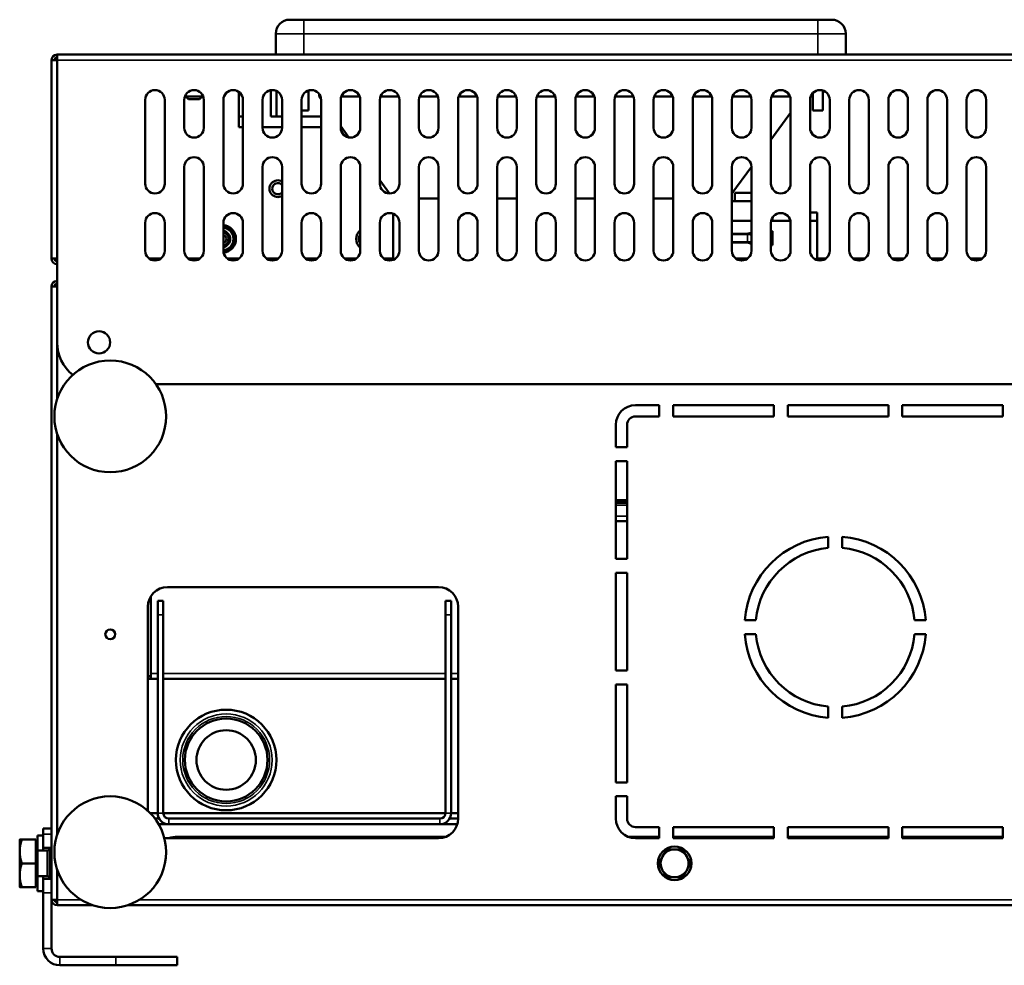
# Model space of a CAD drawing. Header units: millimetres. Extents: x -1252 to 6987, y -1641 to 2057.
# Tile 6 of 37: x -649 to -296, y 1143 to 1482. Entities that reach past the tile are written whole.
import ezdxf

# ---------------------------------------------------------------- set-up
doc = ezdxf.new("R2010")
doc.units = ezdxf.units.MM
doc.layers.add('Видимые тонкие (ГОСТ)', color=7, linetype='Continuous', lineweight=35)
doc.layers.add('Видимый контур (ГОСТ)', color=7, linetype='Continuous', lineweight=50)

msp = doc.modelspace()

# ---------------------------------------------------------------- linework, layer by layer
at = {"layer": 'Видимые тонкие (ГОСТ)'}
for p, q in [((-547.14, 1476.74), (-547.14, 1481.74)), ((-363.14, 1476.74), (-363.14, 1481.74)), ((-547.14, 1476.74), (-557.14, 1476.74)), ((-547.14, 1476.74), (-363.14, 1476.74)), ((-547.14, 1469.24), (-547.14, 1476.74)), ((-353.14, 1476.74), (-363.14, 1476.74)), ((-363.14, 1476.74), (-363.14, 1469.24)), ((8.61, 1467.24), (-635.39, 1467.24)), ((-393.89, 1404.89), (-388.33, 1404.89)), ((-388.33, 1402.19), (-393.89, 1402.19)), ((-392.27, 1396.09), (-388.5, 1396.09)), ((-435.39, 1307.94), (-431.39, 1307.94)), ((-431.39, 1304.04), (-435.39, 1304.04)), ((-599.39, 1268.74), (-597.39, 1268.74)), ((-496.39, 1268.74), (-494.39, 1268.74)), ((-601.89, 1247.74), (-599.39, 1247.74)), ((-597.39, 1247.74), (-496.39, 1247.74)), ((-494.39, 1247.74), (-491.89, 1247.74)), ((-601.89, 1197.52), (-601.89, 1197.74)), ((-599.39, 1197.74), (-597.39, 1197.74)), ((-595.39, 1195.74), (-595.39, 1193.74)), ((-498.39, 1193.74), (-498.39, 1195.74)), ((-496.39, 1197.74), (-494.39, 1197.74)), ((-637.39, 1190.24), (-640.39, 1190.24)), ((-640.39, 1169.24), (-637.39, 1169.24)), ((-626.92, 1166.74), (-635.39, 1166.74)), ((-20.92, 1166.74), (-605.85, 1166.74)), ((-640.39, 1149.24), (-637.39, 1149.24)), ((-634.39, 1146.24), (-634.39, 1143.24)), ((-614.39, 1146.24), (-614.39, 1143.24))]:
    msp.add_line(p, q, dxfattribs=at)
for radius in [16.47, 15.55]:
    msp.add_circle((-574.89, 1216.74), radius, dxfattribs=at)
msp.add_arc((-576.39, 1403.24), 4, 277.1808, 82.8192, dxfattribs=at)
for points, knots in [([(-388.33, 1404.89), (-388.33, 1404.38), (-388.33, 1403.48), (-388.33, 1402.58), (-388.33, 1402.19)], [-0.2894378, -0.2894378, -0.2894378, -0.2894378, -0.1347497, -0.0194375, -0.0194375, -0.0194375, -0.0194375]), ([(-386.89, 1404.87), (-387.08, 1404.91), (-387.42, 1404.96), (-387.83, 1405.03), (-388.11, 1405.06), (-388.24, 1405.08), (-388.3, 1405.09)], [-0.1482439, -0.1482439, -0.1482439, -0.1482439, -0.0880577, -0.0436766, -0.021486, -0.0024041, -0.0024041, -0.0024041, -0.0024041]), ([(-388.28, 1402.19), (-388.29, 1402.58), (-388.3, 1403.48), (-388.29, 1404.38), (-388.28, 1404.89)], [0.0194827, 0.0194827, 0.0194827, 0.0194827, 0.1347497, 0.2893926, 0.2893926, 0.2893926, 0.2893926]), ([(-388.28, 1404.89), (-388.22, 1404.89), (-388.08, 1404.87), (-387.81, 1404.84), (-387.41, 1404.79), (-387.08, 1404.76), (-386.89, 1404.74)], [0.0023876, 0.0023876, 0.0023876, 0.0023876, 0.021486, 0.0436766, 0.0880577, 0.1474441, 0.1474441, 0.1474441, 0.1474441]), ([(-388.3, 1402), (-388.1, 1402.02), (-387.63, 1402.09), (-387.15, 1402.17), (-386.89, 1402.21)], [-0.3116471, -0.3116471, -0.3116471, -0.3116471, -0.2481805, -0.1658042, -0.1658042, -0.1658042, -0.1658042]), ([(-386.89, 1402.35), (-387.15, 1402.32), (-387.61, 1402.27), (-388.08, 1402.22), (-388.28, 1402.19)], [0.166604, 0.166604, 0.166604, 0.166604, 0.2481805, 0.3116605, 0.3116605, 0.3116605, 0.3116605])]:
    msp.add_open_spline(points, degree=3, knots=knots, dxfattribs=at)
msp.add_open_spline([(-388.24, 1396.28), (-388.26, 1396.29), (-388.28, 1396.29), (-388.3, 1396.29)], degree=3, dxfattribs=at)
at = {"layer": 'Видимый контур (ГОСТ)'}
for p, q in [((-552.14, 1481.74), (-547.14, 1481.74)), ((-363.14, 1481.74), (-547.14, 1481.74)), ((-363.14, 1481.74), (-358.14, 1481.74)), ((-557.14, 1476.74), (-557.14, 1469.24)), ((-353.14, 1469.24), (-353.14, 1476.74)), ((-635.39, 1467.24), (-637.39, 1467.24)), ((-637.39, 1396.24), (-637.39, 1467.24)), ((-635.39, 1469.24), (8.61, 1469.24)), ((-635.39, 1469.24), (-635.39, 1467.24)), ((-635.39, 1366.24), (-635.39, 1467.24)), ((-570.39, 1447.04), (-570.39, 1455.92)), ((-558.89, 1447.04), (-558.89, 1456.51)), ((-556.89, 1456.21), (-556.89, 1447.04)), ((-545.39, 1456.4), (-545.39, 1449.24)), ((-364.89, 1455.49), (-364.89, 1449.24)), ((-361.39, 1456.4), (-361.39, 1449.24)), ((-603.89, 1423.04), (-603.89, 1453.04)), ((-596.89, 1453.04), (-596.89, 1423.04)), ((-589.89, 1443.04), (-589.89, 1453.04)), ((-589.39, 1454.85), (-589.39, 1454.24)), ((-589.39, 1454.24), (-583.39, 1454.24)), ((-588.39, 1453.24), (-589.39, 1454.24)), ((-584.39, 1453.24), (-588.39, 1453.24)), ((-584.39, 1453.24), (-583.39, 1454.24)), ((-583.39, 1454.85), (-583.39, 1454.24)), ((-582.89, 1453.04), (-582.89, 1443.04)), ((-575.89, 1423.04), (-575.89, 1453.04)), ((-568.89, 1453.04), (-568.89, 1423.04)), ((-561.89, 1443.04), (-561.89, 1453.04)), ((-554.89, 1453.04), (-554.89, 1443.04)), ((-547.89, 1423.04), (-547.89, 1453.04)), ((-541.64, 1455.21), (-541.64, 1454.24)), ((-541.64, 1454.24), (-540.89, 1453.22)), ((-541.64, 1454.24), (-541.1, 1454.24)), ((-540.89, 1453.04), (-540.89, 1423.04)), ((-533.89, 1443.04), (-533.89, 1453.04)), ((-533.68, 1454.24), (-527.1, 1454.24)), ((-526.89, 1453.04), (-526.89, 1443.04)), ((-519.89, 1423.04), (-519.89, 1453.04)), ((-519.68, 1454.24), (-513.1, 1454.24)), ((-512.89, 1453.04), (-512.89, 1423.04)), ((-505.89, 1443.04), (-505.89, 1453.04)), ((-505.68, 1454.24), (-499.1, 1454.24)), ((-498.89, 1453.04), (-498.89, 1443.04)), ((-491.89, 1423.04), (-491.89, 1453.04)), ((-491.68, 1454.24), (-485.1, 1454.24)), ((-484.89, 1453.04), (-484.89, 1423.04)), ((-477.89, 1443.04), (-477.89, 1453.04)), ((-477.68, 1454.24), (-471.1, 1454.24)), ((-470.89, 1453.04), (-470.89, 1443.04)), ((-463.89, 1423.04), (-463.89, 1453.04)), ((-463.68, 1454.24), (-457.1, 1454.24)), ((-456.89, 1453.04), (-456.89, 1423.04)), ((-449.89, 1443.04), (-449.89, 1453.04)), ((-449.68, 1454.24), (-443.1, 1454.24)), ((-442.89, 1453.04), (-442.89, 1443.04)), ((-435.89, 1423.04), (-435.89, 1453.04)), ((-435.68, 1454.24), (-429.1, 1454.24)), ((-428.89, 1453.04), (-428.89, 1423.04)), ((-421.89, 1443.04), (-421.89, 1453.04)), ((-421.68, 1454.24), (-415.1, 1454.24)), ((-414.89, 1453.04), (-414.89, 1443.04)), ((-407.89, 1423.04), (-407.89, 1453.04)), ((-407.68, 1454.24), (-401.1, 1454.24)), ((-400.89, 1453.04), (-400.89, 1423.04)), ((-393.89, 1443.04), (-393.89, 1453.04)), ((-393.68, 1454.24), (-387.1, 1454.24)), ((-386.89, 1453.04), (-386.89, 1443.04)), ((-379.89, 1423.04), (-379.89, 1453.04)), ((-379.68, 1454.24), (-373.1, 1454.24)), ((-372.89, 1453.04), (-372.89, 1423.04)), ((-365.89, 1443.04), (-365.89, 1453.04)), ((-358.89, 1453.04), (-358.89, 1443.04)), ((-351.89, 1423.04), (-351.89, 1453.04)), ((-344.89, 1453.04), (-344.89, 1423.04)), ((-337.89, 1443.04), (-337.89, 1453.04)), ((-330.89, 1453.04), (-330.89, 1443.04)), ((-323.89, 1423.04), (-323.89, 1453.04)), ((-316.89, 1453.04), (-316.89, 1423.04)), ((-309.89, 1443.04), (-309.89, 1453.04)), ((-302.89, 1453.04), (-302.89, 1443.04)), ((-547.89, 1449.24), (-545.39, 1449.24)), ((-379.89, 1438.75), (-372.89, 1448.39)), ((-364.89, 1449.24), (-361.39, 1449.24)), ((-570.39, 1447.04), (-568.89, 1447.04)), ((-570.39, 1443.24), (-570.39, 1447.04)), ((-554.89, 1447.04), (-558.89, 1447.04)), ((-540.89, 1447.04), (-547.89, 1447.04)), ((-570.39, 1443.24), (-568.89, 1443.24)), ((-554.89, 1443.24), (-561.89, 1443.24)), ((-540.89, 1443.24), (-547.89, 1443.24)), ((-533.89, 1443.57), (-531, 1439.6)), ((-533.65, 1443.24), (-533.89, 1443.24)), ((-589.89, 1399.04), (-589.89, 1429.04)), ((-582.89, 1429.04), (-582.89, 1399.04)), ((-561.89, 1399.04), (-561.89, 1429.04)), ((-554.89, 1429.04), (-554.89, 1399.04)), ((-533.89, 1399.04), (-533.89, 1429.04)), ((-526.89, 1429.04), (-526.89, 1399.04)), ((-505.89, 1399.04), (-505.89, 1429.04)), ((-498.89, 1429.04), (-498.89, 1399.04)), ((-477.89, 1399.04), (-477.89, 1429.04)), ((-470.89, 1429.04), (-470.89, 1399.04)), ((-449.89, 1399.04), (-449.89, 1429.04)), ((-442.89, 1429.04), (-442.89, 1399.04)), ((-421.89, 1399.04), (-421.89, 1429.04)), ((-414.89, 1429.04), (-414.89, 1399.04)), ((-393.89, 1419.47), (-386.89, 1429.11)), ((-393.89, 1399.04), (-393.89, 1429.04)), ((-386.89, 1429.04), (-386.89, 1399.04)), ((-365.89, 1399.04), (-365.89, 1429.04)), ((-358.89, 1429.04), (-358.89, 1399.04)), ((-337.89, 1399.04), (-337.89, 1429.04)), ((-330.89, 1429.04), (-330.89, 1399.04)), ((-309.89, 1399.04), (-309.89, 1429.04)), ((-302.89, 1429.04), (-302.89, 1399.04)), ((-519.89, 1424.29), (-516.44, 1419.54)), ((-498.89, 1417.74), (-505.89, 1417.74)), ((-470.89, 1417.74), (-477.89, 1417.74)), ((-442.89, 1417.74), (-449.89, 1417.74)), ((-414.89, 1417.74), (-421.89, 1417.74)), ((-393.89, 1416.74), (-386.89, 1416.74)), ((-386.89, 1419.74), (-392.89, 1419.74)), ((-392.89, 1416.74), (-392.89, 1419.74)), ((-515.14, 1412.31), (-515.14, 1395.78)), ((-393.89, 1409.74), (-386.89, 1409.74)), ((-379.82, 1409.74), (-372.96, 1409.74)), ((-379.39, 1409.74), (-379.39, 1410.85)), ((-365.89, 1412.74), (-363.39, 1412.74)), ((-365.89, 1409.74), (-363.39, 1409.74)), ((-363.39, 1412.74), (-363.39, 1409.74)), ((-363.39, 1409.74), (-363.39, 1395.69)), ((-603.89, 1399.04), (-603.89, 1409.04)), ((-596.89, 1409.04), (-596.89, 1399.04)), ((-575.89, 1399.04), (-575.89, 1409.04)), ((-568.89, 1409.04), (-568.89, 1399.04)), ((-547.89, 1399.04), (-547.89, 1409.04)), ((-540.89, 1409.04), (-540.89, 1399.04)), ((-519.89, 1399.04), (-519.89, 1409.04)), ((-512.89, 1409.04), (-512.89, 1399.04)), ((-491.89, 1399.04), (-491.89, 1409.04)), ((-484.89, 1409.04), (-484.89, 1399.04)), ((-463.89, 1399.04), (-463.89, 1409.04)), ((-456.89, 1409.04), (-456.89, 1399.04)), ((-435.89, 1399.04), (-435.89, 1409.04)), ((-428.89, 1409.04), (-428.89, 1399.04)), ((-407.89, 1399.04), (-407.89, 1409.04)), ((-400.89, 1409.04), (-400.89, 1399.04)), ((-379.89, 1399.04), (-379.89, 1409.04)), ((-372.89, 1409.04), (-372.89, 1399.04)), ((-351.89, 1399.04), (-351.89, 1409.04)), ((-344.89, 1409.04), (-344.89, 1399.04)), ((-323.89, 1399.04), (-323.89, 1409.04)), ((-316.89, 1409.04), (-316.89, 1399.04)), ((-388.32, 1405.09), (-393.89, 1405.09)), ((-388.29, 1403.34), (-388.29, 1403.34)), ((-379.34, 1405.99), (-379.89, 1405.99)), ((-379.34, 1405.99), (-379.34, 1401.09)), ((-393.89, 1401.99), (-388.32, 1401.99)), ((-388.28, 1402.54), (-388.28, 1402.54)), ((-379.34, 1401.09), (-379.89, 1401.09)), ((-637.39, 1396.24), (-635.39, 1396.24)), ((-602.49, 1396.24), (-598.29, 1396.24)), ((-588.49, 1396.24), (-584.29, 1396.24)), ((-574.49, 1396.24), (-570.29, 1396.24)), ((-560.49, 1396.24), (-556.29, 1396.24)), ((-558.39, 1396.24), (-558.39, 1395.54)), ((-546.49, 1396.24), (-542.29, 1396.24)), ((-532.49, 1396.24), (-528.29, 1396.24)), ((-518.49, 1396.24), (-515.14, 1396.24)), ((-388.32, 1396.29), (-392.55, 1396.29)), ((-379.34, 1397.19), (-379.36, 1397.19)), ((-379.34, 1397.19), (-379.34, 1397.16)), ((-363.39, 1396.24), (-360.29, 1396.24)), ((-350.49, 1396.24), (-346.29, 1396.24)), ((-336.49, 1396.24), (-332.29, 1396.24)), ((-322.49, 1396.24), (-318.29, 1396.24)), ((-308.49, 1396.24), (-304.29, 1396.24)), ((-635.39, 1386.24), (-637.39, 1386.24)), ((-637.39, 1386.24), (-637.39, 1166.74)), ((-635.39, 1345.99), (-635.39, 1366.24)), ((-600.02, 1351.24), (-26.75, 1351.24)), ((-428.39, 1343.74), (-419.89, 1343.74)), ((-419.89, 1343.74), (-419.89, 1339.74)), ((-414.89, 1339.74), (-414.89, 1343.74)), ((-414.89, 1343.74), (-378.89, 1343.74)), ((-378.89, 1343.74), (-378.89, 1339.74)), ((-373.89, 1343.74), (-337.89, 1343.74)), ((-373.89, 1339.74), (-373.89, 1343.74)), ((-337.89, 1343.74), (-337.89, 1339.74)), ((-332.89, 1343.74), (-296.89, 1343.74)), ((-332.89, 1339.74), (-332.89, 1343.74)), ((-296.89, 1343.74), (-296.89, 1339.74)), ((-419.89, 1339.74), (-428.39, 1339.74)), ((-378.89, 1339.74), (-414.89, 1339.74)), ((-337.89, 1339.74), (-373.89, 1339.74)), ((-296.89, 1339.74), (-332.89, 1339.74)), ((-435.39, 1328.74), (-435.39, 1336.74)), ((-431.39, 1336.74), (-431.39, 1328.74)), ((-635.39, 1189.99), (-635.39, 1333.5)), ((-431.39, 1328.74), (-435.39, 1328.74)), ((-435.39, 1288.74), (-435.39, 1323.74)), ((-435.39, 1323.74), (-431.39, 1323.74)), ((-431.39, 1323.74), (-431.39, 1288.74)), ((-431.39, 1309.74), (-435.39, 1309.74)), ((-435.39, 1309.44), (-431.39, 1309.44)), ((-431.39, 1308.74), (-435.39, 1308.74)), ((-435.39, 1302.24), (-431.39, 1302.24)), ((-359.38, 1296.65), (-359.38, 1292.63)), ((-354.38, 1292.63), (-354.38, 1296.65)), ((-431.39, 1288.74), (-435.39, 1288.74)), ((-435.39, 1248.74), (-435.39, 1283.74)), ((-435.39, 1283.74), (-431.39, 1283.74)), ((-431.39, 1283.74), (-431.39, 1248.74)), ((-595.89, 1278.64), (-498.89, 1278.64)), ((-601.89, 1247.74), (-601.89, 1275.25)), ((-599.39, 1268.74), (-599.39, 1273.74)), ((-597.39, 1273.74), (-599.39, 1273.74)), ((-597.39, 1273.74), (-597.39, 1268.74)), ((-494.39, 1273.74), (-496.39, 1273.74)), ((-496.39, 1268.74), (-496.39, 1273.74)), ((-494.39, 1273.74), (-494.39, 1268.74)), ((-602.89, 1198.5), (-602.89, 1271.64)), ((-599.39, 1268.74), (-599.39, 1197.74)), ((-597.39, 1268.74), (-597.39, 1197.74)), ((-496.39, 1268.74), (-496.39, 1197.74)), ((-494.39, 1197.74), (-494.39, 1268.74)), ((-491.89, 1271.64), (-491.89, 1195.74)), ((-385.27, 1266.74), (-389.28, 1266.74)), ((-324.47, 1266.74), (-328.48, 1266.74)), ((-389.28, 1261.74), (-385.27, 1261.74)), ((-328.48, 1261.74), (-324.47, 1261.74)), ((-601.89, 1247.74), (-601.89, 1245.74)), ((-431.39, 1248.74), (-435.39, 1248.74)), ((-602.89, 1246.74), (-601.89, 1246.74)), ((-601.89, 1245.74), (-602.89, 1245.74)), ((-601.89, 1245.74), (-599.39, 1245.74)), ((-597.39, 1245.74), (-496.39, 1245.74)), ((-494.39, 1245.74), (-491.89, 1245.74)), ((-435.39, 1208.74), (-435.39, 1243.74)), ((-435.39, 1243.74), (-431.39, 1243.74)), ((-431.39, 1243.74), (-431.39, 1208.74)), ((-359.38, 1235.85), (-359.38, 1231.84)), ((-354.38, 1231.84), (-354.38, 1235.85)), ((-431.39, 1208.74), (-435.39, 1208.74)), ((-435.39, 1195.74), (-435.39, 1203.74)), ((-435.39, 1203.74), (-431.39, 1203.74)), ((-431.39, 1203.74), (-431.39, 1195.74)), ((-602.1, 1197.74), (-601.89, 1197.74)), ((-599.39, 1197.74), (-601.89, 1197.74)), ((-598.85, 1195.74), (-600.39, 1195.74)), ((-600.39, 1195.74), (-598.85, 1195.74)), ((-496.39, 1197.74), (-597.39, 1197.74)), ((-498.39, 1195.74), (-595.39, 1195.74)), ((-494.92, 1195.74), (-491.89, 1195.74)), ((-494.92, 1195.74), (-491.89, 1195.74)), ((-491.89, 1197.74), (-494.39, 1197.74)), ((-637.39, 1192.24), (-640.39, 1192.24)), ((-640.39, 1190.24), (-640.39, 1192.24)), ((-595.39, 1193.74), (-599.07, 1193.74)), ((-498.39, 1193.74), (-595.39, 1193.74)), ((-492.18, 1193.74), (-498.39, 1193.74)), ((-428.39, 1192.74), (-419.89, 1192.74)), ((-419.89, 1192.74), (-419.89, 1188.74)), ((-414.89, 1188.74), (-414.89, 1192.74)), ((-414.89, 1192.74), (-378.89, 1192.74)), ((-378.89, 1192.74), (-378.89, 1188.74)), ((-373.89, 1188.74), (-373.89, 1192.74)), ((-373.89, 1192.74), (-337.89, 1192.74)), ((-337.89, 1192.74), (-337.89, 1188.74)), ((-332.89, 1188.74), (-332.89, 1192.74)), ((-332.89, 1192.74), (-296.89, 1192.74)), ((-296.89, 1192.74), (-296.89, 1188.74)), ((-648.79, 1188.24), (-648.79, 1183.99)), ((-642.99, 1188.24), (-648.03, 1188.24)), ((-642.99, 1188.24), (-642.99, 1179.74)), ((-642.39, 1187.44), (-642.39, 1189.74)), ((-640.39, 1189.74), (-642.39, 1189.74)), ((-640.39, 1185.24), (-640.39, 1190.24)), ((-498.89, 1188.74), (-595.89, 1188.74)), ((-592.39, 1189.24), (-496.29, 1189.24)), ((-430.99, 1189.24), (-419.89, 1189.24)), ((-419.89, 1188.74), (-428.39, 1188.74)), ((-414.89, 1189.24), (-378.89, 1189.24)), ((-378.89, 1188.74), (-414.89, 1188.74)), ((-373.89, 1189.24), (-337.89, 1189.24)), ((-337.89, 1188.74), (-373.89, 1188.74)), ((-332.89, 1189.24), (-296.89, 1189.24)), ((-296.89, 1188.74), (-332.89, 1188.74)), ((-642.99, 1187.44), (-642.39, 1187.44)), ((-642.39, 1172.04), (-642.39, 1187.44)), ((-642.39, 1184.34), (-638.81, 1184.34)), ((-640.39, 1185.24), (-637.39, 1185.24)), ((-640.39, 1184.34), (-640.39, 1185.24)), ((-638.81, 1184.34), (-637.89, 1184.74)), ((-638.81, 1175.15), (-638.81, 1184.34)), ((-637.89, 1174.74), (-637.89, 1184.74)), ((-637.89, 1184.74), (-637.39, 1184.74)), ((-648.79, 1183.99), (-648.79, 1175.49)), ((-642.99, 1179.74), (-648.03, 1179.74)), ((-642.99, 1179.74), (-642.99, 1171.24)), ((-635.39, 1166.74), (-635.39, 1177.5)), ((-648.79, 1175.49), (-648.79, 1171.24)), ((-642.39, 1175.15), (-638.81, 1175.15)), ((-640.39, 1174.24), (-640.39, 1175.15)), ((-640.39, 1169.24), (-640.39, 1174.24)), ((-637.39, 1174.24), (-640.39, 1174.24)), ((-638.81, 1175.15), (-637.89, 1174.74)), ((-637.89, 1174.74), (-637.39, 1174.74)), ((-642.99, 1171.24), (-648.03, 1171.24)), ((-642.99, 1172.04), (-642.39, 1172.04)), ((-642.39, 1169.74), (-642.39, 1172.04)), ((-640.39, 1169.74), (-642.39, 1169.74)), ((-640.39, 1169.24), (-640.39, 1149.24)), ((-637.39, 1166.74), (-637.39, 1149.24)), ((-637.39, 1166.74), (-635.39, 1166.74)), ((-635.39, 1166.74), (-635.39, 1164.74)), ((-622.63, 1164.74), (-635.39, 1164.74)), ((-16.63, 1164.74), (-610.14, 1164.74)), ((-614.39, 1146.24), (-634.39, 1146.24)), ((-614.39, 1146.24), (-592.39, 1146.24)), ((-592.39, 1143.24), (-592.39, 1146.24)), ((-614.39, 1143.24), (-634.39, 1143.24)), ((-592.39, 1143.24), (-614.39, 1143.24))]:
    msp.add_line(p, q, dxfattribs=at)
for centre, radius in [((-620.39, 1366.24), 4), ((-616.39, 1339.74), 20), ((-616.39, 1261.74), 1.75), ((-574.89, 1216.74), 18), ((-574.89, 1216.74), 14.8), ((-574.89, 1216.74), 10.64), ((-616.39, 1183.74), 20), ((-414.39, 1179.74), 6)]:
    msp.add_circle(centre, radius, dxfattribs=at)
for centre, radius, start, end in [((-552.14, 1476.74), 5, 90, 180), ((-358.14, 1476.74), 5, 0, 90), ((-635.39, 1467.24), 2, 90, 180), ((-635.39, 1467.24), 1, 90, 180), ((-600.39, 1453.04), 3.5, 0, 180), ((-586.39, 1453.04), 3.5, 0, 180), ((-572.39, 1453.04), 3.5, 0, 180), ((-558.39, 1453.04), 3.5, 0, 180), ((-544.39, 1453.04), 3.5, 0, 180), ((-530.39, 1453.04), 3.5, 0, 180), ((-516.39, 1453.04), 3.5, 0, 180), ((-502.39, 1453.04), 3.5, 0, 180), ((-488.39, 1453.04), 3.5, 0, 180), ((-474.39, 1453.04), 3.5, 0, 180), ((-460.39, 1453.04), 3.5, 0, 180), ((-446.39, 1453.04), 3.5, 0, 180), ((-432.39, 1453.04), 3.5, 0, 180), ((-418.39, 1453.04), 3.5, 0, 180), ((-404.39, 1453.04), 3.5, 0, 180), ((-390.39, 1453.04), 3.5, 0, 180), ((-376.39, 1453.04), 3.5, 0, 180), ((-362.39, 1453.04), 3.5, 0, 180), ((-348.39, 1453.04), 3.5, 0, 180), ((-334.39, 1453.04), 3.5, 0, 180), ((-320.39, 1453.04), 3.5, 0, 180), ((-306.39, 1453.04), 3.5, 0, 180), ((-586.39, 1443.04), 3.5, 180, 0), ((-558.39, 1443.04), 3.5, 180, 0), ((-530.39, 1443.04), 3.5, 180, 0), ((-502.39, 1443.04), 3.5, 180, 0), ((-474.39, 1443.04), 3.5, 180, 0), ((-446.39, 1443.04), 3.5, 180, 0), ((-418.39, 1443.04), 3.5, 180, 0), ((-390.39, 1443.04), 3.5, 180, 0), ((-362.39, 1443.04), 3.5, 180, 0), ((-334.39, 1443.04), 3.5, 180, 0), ((-306.39, 1443.04), 3.5, 180, 0), ((-586.39, 1429.04), 3.5, 0, 180), ((-558.39, 1429.04), 3.5, 0, 180), ((-530.39, 1429.04), 3.5, 0, 180), ((-502.39, 1429.04), 3.5, 0, 180), ((-474.39, 1429.04), 3.5, 0, 180), ((-446.39, 1429.04), 3.5, 0, 180), ((-418.39, 1429.04), 3.5, 0, 180), ((-390.39, 1429.04), 3.5, 0, 180), ((-362.39, 1429.04), 3.5, 0, 180), ((-334.39, 1429.04), 3.5, 0, 180), ((-306.39, 1429.04), 3.5, 0, 180), ((-556.39, 1421.24), 3, 60, 300), ((-600.39, 1423.04), 3.5, 180, 0), ((-572.39, 1423.04), 3.5, 180, 0), ((-556.39, 1421.24), 2, 41.4096, 318.5904), ((-544.39, 1423.04), 3.5, 180, 0), ((-516.39, 1423.04), 3.5, 180, 0), ((-488.39, 1423.04), 3.5, 180, 0), ((-460.39, 1423.04), 3.5, 180, 0), ((-432.39, 1423.04), 3.5, 180, 0), ((-404.39, 1423.04), 3.5, 180, 0), ((-376.39, 1423.04), 3.5, 180, 0), ((-348.39, 1423.04), 3.5, 180, 0), ((-320.39, 1423.04), 3.5, 180, 0), ((-600.39, 1409.04), 3.5, 0, 180), ((-572.39, 1409.04), 3.5, 0, 180), ((-544.39, 1409.04), 3.5, 0, 180), ((-516.39, 1409.04), 3.5, 0, 180), ((-488.39, 1409.04), 3.5, 0, 180), ((-460.39, 1409.04), 3.5, 0, 180), ((-432.39, 1409.04), 3.5, 0, 180), ((-404.39, 1409.04), 3.5, 0, 180), ((-376.39, 1409.04), 3.5, 0, 180), ((-348.39, 1409.04), 3.5, 0, 180), ((-320.39, 1409.04), 3.5, 0, 180), ((-576.39, 1403.24), 5, 276.7165, 84.2608), ((-576.39, 1403.24), 4.5, 276.514, 83.6206), ((-576.39, 1403.24), 2.95, 279.7583, 80.2417), ((-524.39, 1403.24), 4, 128.6822, 231.3178), ((-576.39, 1403.24), 2.45, 281.7757, 78.2243), ((-576.39, 1403.24), 1.62, 287.9659, 72.0341), ((-524.39, 1403.24), 3, 146.4427, 213.5573), ((-600.39, 1399.04), 3.5, 180, 0), ((-586.39, 1399.04), 3.5, 180, 0), ((-572.39, 1399.04), 3.5, 180, 0), ((-558.39, 1399.04), 3.5, 180, 0), ((-544.39, 1399.04), 3.5, 180, 0), ((-530.39, 1399.04), 3.5, 180, 0), ((-516.39, 1399.04), 3.5, 180, 0), ((-502.39, 1399.04), 3.5, 180, 0), ((-488.39, 1399.04), 3.5, 180, 0), ((-474.39, 1399.04), 3.5, 180, 0), ((-460.39, 1399.04), 3.5, 180, 0), ((-446.39, 1399.04), 3.5, 180, 0), ((-432.39, 1399.04), 3.5, 180, 0), ((-418.39, 1399.04), 3.5, 180, 0), ((-404.39, 1399.04), 3.5, 180, 0), ((-390.39, 1399.04), 3.5, 180, 0), ((-376.39, 1399.04), 3.5, 180, 0), ((-362.39, 1399.04), 3.5, 180, 0), ((-348.39, 1399.04), 3.5, 180, 0), ((-334.39, 1399.04), 3.5, 180, 0), ((-320.39, 1399.04), 3.5, 180, 0), ((-306.39, 1399.04), 3.5, 180, 0), ((-635.39, 1396.24), 2, 180, 270), ((-635.39, 1396.24), 1, 180, 270), ((-635.39, 1386.24), 2, 90, 180), ((-635.39, 1386.24), 1, 90, 180), ((-620.39, 1366.24), 15, 180, 231.0906), ((-428.39, 1336.74), 7, 90, 180), ((-428.39, 1336.74), 3, 90, 180), ((-356.88, 1264.24), 32.5, 94.4117, 175.5883), ((-356.88, 1264.24), 32.5, 4.4117, 85.5883), ((-356.88, 1264.24), 28.5, 95.0324, 174.9676), ((-356.88, 1264.24), 28.5, 5.0324, 84.9676), ((-595.89, 1271.64), 7, 90, 180), ((-498.89, 1271.64), 7, 0, 90), ((-356.88, 1264.24), 32.5, 184.4117, 265.5883), ((-356.88, 1264.24), 28.5, 185.0324, 264.9676), ((-356.88, 1264.24), 32.5, 274.4117, 355.5883), ((-356.88, 1264.24), 28.5, 275.0324, 354.9676), ((-595.39, 1197.74), 4, 180, 270), ((-595.39, 1197.74), 2, 180, 270), ((-498.89, 1195.74), 7, 270, 0), ((-498.39, 1197.74), 4, 270, 0), ((-498.39, 1197.74), 2, 270, 0), ((-428.39, 1195.74), 7, 180, 270), ((-428.39, 1195.74), 3, 180, 270), ((-595.89, 1195.74), 7, 260.4584, 270), ((-592.39, 1179.24), 10, 90, 108.1949), ((-414.39, 1179.74), 5, 90, 150), ((-414.39, 1179.74), 5, 30, 90), ((-414.39, 1179.74), 5, 150, 210), ((-414.39, 1179.74), 5, 330, 30), ((-414.39, 1179.74), 5, 210, 270), ((-414.39, 1179.74), 5, 270, 330), ((-635.39, 1166.74), 2, 180, 270), ((-635.39, 1166.74), 1, 180, 270), ((-634.39, 1168.24), 2, 228.5904, 240), ((-634.39, 1149.24), 6, 180, 270), ((-634.39, 1149.24), 3, 180, 270)]:
    msp.add_arc(centre, radius, start, end, dxfattribs=at)
for centre, major_axis, ratio, start_param, end_param in [((-388.32, 1404.9), (-0.163, 0.188), 0.112665, 4.57931, 4.731228), ((-388.32, 1402.19), (0.172, 0.198), 0.125294, 4.696496, 4.840638)]:
    msp.add_ellipse(centre, major_axis=major_axis, ratio=ratio, start_param=start_param, end_param=end_param, dxfattribs=at)
for points, knots in [([(-388.4, 1405.09), (-388.39, 1405.1), (-388.38, 1405.1), (-388.36, 1405.1), (-388.35, 1405.1), (-388.35, 1405.1)], [0, 0, 0, 0, 0.006769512, 0.006769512, 0.007883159, 0.007883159, 0.007883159, 0.007883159]), ([(-388.35, 1405.1), (-388.34, 1405.1), (-388.33, 1405.11), (-388.31, 1405.11), (-388.3, 1405.11), (-388.28, 1405.12), (-388.26, 1405.13), (-388.22, 1405.14), (-388.19, 1405.15), (-388.07, 1405.19), (-387.98, 1405.21), (-387.63, 1405.32), (-387.36, 1405.4), (-387.03, 1405.5), (-386.96, 1405.52), (-386.89, 1405.54)], [0, 0, 0, 0, 0.0035593, 0.0035593, 0.0070452, 0.0070452, 0.0118842, 0.0118842, 0.0215197, 0.0215197, 0.0492961, 0.0492961, 0.132565, 0.132565, 0.1541551, 0.1541551, 0.1541551, 0.1541551]), ([(-388.34, 1405.09), (-388.34, 1405.09), (-388.34, 1405.09), (-388.34, 1405.1), (-388.34, 1405.1), (-388.35, 1405.1), (-388.35, 1405.1), (-388.35, 1405.1), (-388.35, 1405.1), (-388.35, 1405.1), (-388.35, 1405.1), (-388.35, 1405.1), (-388.35, 1405.1), (-388.35, 1405.1), (-388.35, 1405.1), (-388.35, 1405.1)], [-0.15723948, -0.15723948, -0.15723948, -0.15723948, -0.15404616, -0.15404616, -0.14835499, -0.14835499, -0.14452965, -0.14452965, -0.135545, -0.135545, -0.12870742, -0.12870742, -0.11998369, -0.11998369, -0.09142981, -0.09142981, -0.09142981, -0.09142981]), ([(-388.34, 1405.09), (-388.34, 1405.09), (-388.34, 1405.09), (-388.34, 1405.09), (-388.34, 1405.09), (-388.34, 1405.09)], [0.01995431, 0.01995431, 0.01995431, 0.01995431, 0.03260416, 0.03260416, 0.04022958, 0.04022958, 0.04022958, 0.04022958]), ([(-388.3, 1404.92), (-388.31, 1404.92), (-388.31, 1404.91), (-388.32, 1404.9), (-388.33, 1404.9), (-388.33, 1404.89), (-388.33, 1404.89), (-388.33, 1404.89)], [-0.003947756, -0.003947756, -0.003947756, -0.003947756, -0.001957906, -0.001957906, 0, 0, 0.000034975, 0.000034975, 0.000034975, 0.000034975]), ([(-388.32, 1405.09), (-388.32, 1405.09), (-388.31, 1405.09), (-388.31, 1405.07), (-388.31, 1405.06), (-388.3, 1405.03), (-388.3, 1405.01), (-388.3, 1404.97), (-388.3, 1404.95), (-388.3, 1404.92)], [-0.02959789, -0.02959789, -0.02959789, -0.02959789, -0.02129878, -0.02129878, -0.01422713, -0.01422713, -0.00711012, -0.00711012, -0.00000129, -0.00000129, -0.00000129, -0.00000129]), ([(-388.35, 1401.99), (-388.35, 1401.99), (-388.35, 1401.99), (-388.35, 1401.99), (-388.35, 1401.99), (-388.34, 1401.99), (-388.34, 1401.99)], [0.2253172, 0.2253172, 0.2253172, 0.2253172, 0.2706856, 0.2706856, 0.2706856, 0.4192654, 0.4192654, 0.4192654, 0.4192654]), ([(-386.89, 1401.55), (-387.13, 1401.62), (-387.37, 1401.69), (-387.74, 1401.8), (-387.86, 1401.84), (-388.04, 1401.89), (-388.1, 1401.91), (-388.2, 1401.94), (-388.23, 1401.95), (-388.27, 1401.96), (-388.29, 1401.97), (-388.31, 1401.98), (-388.32, 1401.98), (-388.34, 1401.98), (-388.34, 1401.98), (-388.35, 1401.99)], [0.1550449, 0.1550449, 0.1550449, 0.1550449, 0.2307369, 0.2307369, 0.269213, 0.269213, 0.2885134, 0.2885134, 0.2983054, 0.2983054, 0.3034176, 0.3034176, 0.3061472, 0.3061472, 0.3090179, 0.3090179, 0.3090179, 0.3090179]), ([(-388.34, 1401.99), (-388.34, 1401.99), (-388.34, 1401.99), (-388.34, 1401.99), (-388.34, 1401.99), (-388.34, 1401.99), (-388.34, 1401.99), (-388.34, 1401.99)], [-0.03112589, -0.03112589, -0.03112589, -0.03112589, -0.02578604, -0.02578604, -0.01511162, -0.01511162, -0.01150365, -0.01150365, -0.01150365, -0.01150365]), ([(-388.33, 1402.19), (-388.33, 1402.19), (-388.33, 1402.19), (-388.33, 1402.19), (-388.32, 1402.18), (-388.31, 1402.18), (-388.31, 1402.17), (-388.3, 1402.17)], [-0.003968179, -0.003968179, -0.003968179, -0.003968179, -0.003933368, -0.003933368, -0.001984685, -0.001984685, -0.000002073, -0.000002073, -0.000002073, -0.000002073]), ([(-388.3, 1402.17), (-388.3, 1402.15), (-388.3, 1402.14), (-388.3, 1402.13), (-388.3, 1402.12), (-388.3, 1402.12), (-388.3, 1402.12), (-388.3, 1402.1), (-388.3, 1402.09), (-388.3, 1402.08), (-388.3, 1402.07), (-388.3, 1402.06), (-388.3, 1402.05), (-388.3, 1402.05), (-388.3, 1402.04), (-388.3, 1402.04), (-388.31, 1402.03), (-388.31, 1402.02), (-388.31, 1402.02), (-388.31, 1402.01), (-388.31, 1402.01), (-388.31, 1402.01), (-388.31, 1402), (-388.31, 1402), (-388.31, 1402), (-388.32, 1402), (-388.32, 1401.99), (-388.32, 1401.99)], [0.00258463, 0.00258463, 0.00258463, 0.00258463, 0.00662007, 0.00662007, 0.00662007, 0.00777795, 0.00777795, 0.00777795, 0.01179482, 0.01179482, 0.01179482, 0.01550747, 0.01550747, 0.01550747, 0.01773417, 0.01773417, 0.01773417, 0.02170665, 0.02170665, 0.02170665, 0.02325879, 0.02325879, 0.02325879, 0.02736317, 0.02736317, 0.02736317, 0.03101885, 0.03101885, 0.03101885, 0.03101885]), ([(-388.4, 1396.29), (-388.39, 1396.3), (-388.38, 1396.3), (-388.36, 1396.3), (-388.35, 1396.3), (-388.35, 1396.3)], [0, 0, 0, 0, 0.006769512, 0.006769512, 0.007883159, 0.007883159, 0.007883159, 0.007883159]), ([(-388.35, 1396.3), (-388.34, 1396.3), (-388.33, 1396.31), (-388.31, 1396.31), (-388.3, 1396.31), (-388.28, 1396.32), (-388.26, 1396.33), (-388.22, 1396.34), (-388.19, 1396.35), (-388.15, 1396.36), (-388.14, 1396.36), (-388.13, 1396.37)], [0, 0, 0, 0, 0.00355931, 0.00355931, 0.00704521, 0.00704521, 0.01188416, 0.01188416, 0.02151967, 0.02151967, 0.02401322, 0.02401322, 0.02401322, 0.02401322]), ([(-388.34, 1396.29), (-388.34, 1396.29), (-388.34, 1396.29), (-388.34, 1396.3), (-388.34, 1396.3), (-388.35, 1396.3), (-388.35, 1396.3), (-388.35, 1396.3), (-388.35, 1396.3), (-388.35, 1396.3), (-388.35, 1396.3), (-388.35, 1396.3), (-388.35, 1396.3), (-388.35, 1396.3), (-388.35, 1396.3), (-388.35, 1396.3)], [-0.15723948, -0.15723948, -0.15723948, -0.15723948, -0.15404616, -0.15404616, -0.14835499, -0.14835499, -0.14452965, -0.14452965, -0.135545, -0.135545, -0.12870742, -0.12870742, -0.11998369, -0.11998369, -0.09142981, -0.09142981, -0.09142981, -0.09142981]), ([(-388.34, 1396.29), (-388.34, 1396.29), (-388.34, 1396.29), (-388.34, 1396.29), (-388.34, 1396.29), (-388.34, 1396.29)], [0.01995431, 0.01995431, 0.01995431, 0.01995431, 0.03260416, 0.03260416, 0.04022958, 0.04022958, 0.04022958, 0.04022958]), ([(-388.32, 1396.29), (-388.32, 1396.29), (-388.31, 1396.29), (-388.31, 1396.27), (-388.31, 1396.26), (-388.3, 1396.24), (-388.3, 1396.24), (-388.3, 1396.23)], [-0.02959789, -0.02959789, -0.02959789, -0.02959789, -0.02129878, -0.02129878, -0.01422713, -0.01422713, -0.0125028, -0.0125028, -0.0125028, -0.0125028])]:
    msp.add_open_spline(points, degree=3, knots=knots, dxfattribs=at)
for points in [[(-388.32, 1405.09), (-388.32, 1405.09), (-388.32, 1405.09), (-388.32, 1405.09)], [(-388.3, 1405.09), (-388.31, 1405.09), (-388.31, 1405.09), (-388.32, 1405.09)], [(-388.35, 1401.99), (-388.37, 1401.99), (-388.39, 1401.99), (-388.4, 1401.99)], [(-388.32, 1401.99), (-388.31, 1402), (-388.31, 1402), (-388.3, 1402)], [(-388.32, 1401.99), (-388.32, 1401.99), (-388.32, 1401.99), (-388.32, 1401.99)], [(-388.32, 1396.29), (-388.32, 1396.29), (-388.32, 1396.29), (-388.32, 1396.29)], [(-388.3, 1396.29), (-388.31, 1396.29), (-388.31, 1396.29), (-388.32, 1396.29)]]:
    msp.add_open_spline(points, degree=3, dxfattribs=at)
for points in [[(-648.03, 1188.24), (-648.79, 1185.97), (-648.79, 1183.99)], [(-648.79, 1188.24), (-648.79, 1188.24), (-648.03, 1188.24)], [(-418.72, 1182.24), (-418.05, 1183.4), (-417.27, 1184.74)], [(-417.27, 1184.74), (-415.73, 1184.74), (-414.39, 1184.74)], [(-414.39, 1184.74), (-413.05, 1184.74), (-411.5, 1184.74)], [(-411.5, 1184.74), (-410.73, 1183.4), (-410.06, 1182.24)], [(-648.79, 1183.99), (-648.79, 1182.02), (-648.03, 1179.74)], [(-420.16, 1179.74), (-419.39, 1181.08), (-418.72, 1182.24)], [(-410.06, 1182.24), (-409.39, 1181.08), (-408.61, 1179.74)], [(-648.03, 1179.74), (-648.79, 1177.47), (-648.79, 1175.49)], [(-418.72, 1177.24), (-419.39, 1178.4), (-420.16, 1179.74)], [(-417.27, 1174.74), (-418.05, 1176.08), (-418.72, 1177.24)], [(-410.06, 1177.24), (-410.73, 1176.08), (-411.5, 1174.74)], [(-408.61, 1179.74), (-409.39, 1178.4), (-410.06, 1177.24)], [(-648.79, 1175.49), (-648.79, 1173.52), (-648.03, 1171.24)], [(-414.39, 1174.74), (-415.73, 1174.74), (-417.27, 1174.74)], [(-411.5, 1174.74), (-413.05, 1174.74), (-414.39, 1174.74)], [(-648.03, 1171.24), (-648.79, 1171.24), (-648.79, 1171.24)]]:
    msp.add_rational_spline(points, [1, 1.0379548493, 1], degree=2, dxfattribs=at)

doc.saveas('drawing.dxf')
